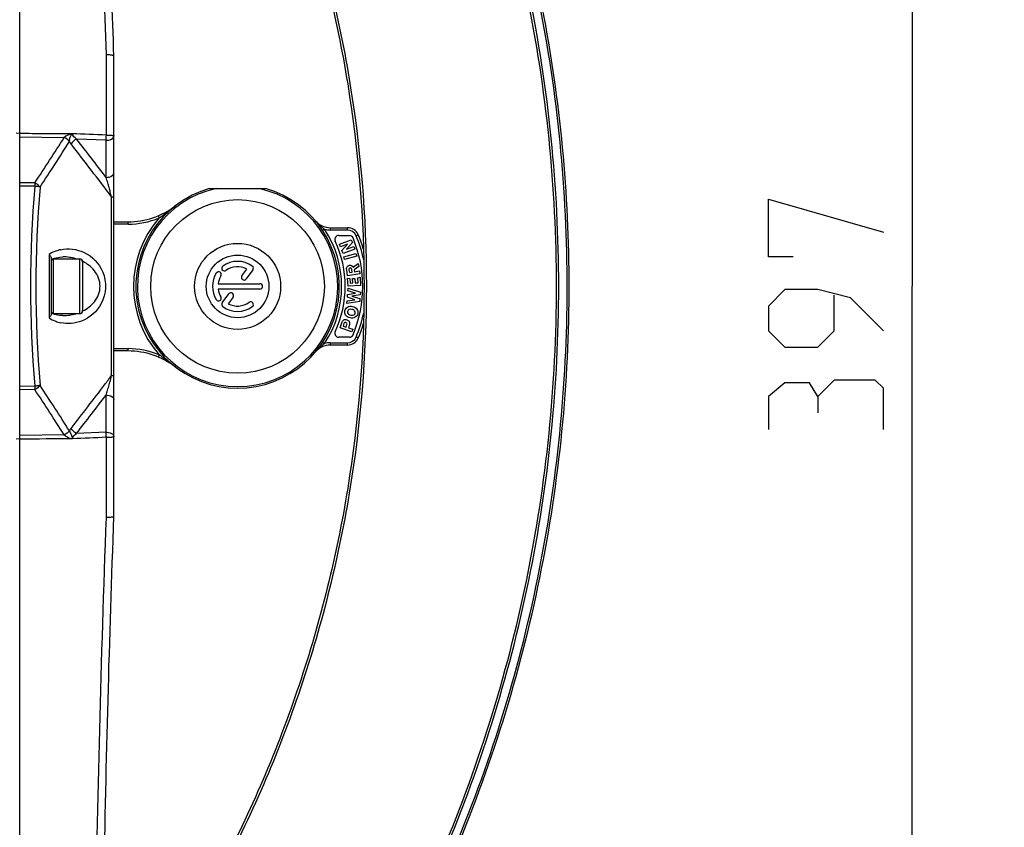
# Model space of a CAD drawing. Header units: millimetres. Extents: x 0 to 420, y -341 to 792.
# Tile 35 of 256: x 90 to 112, y 81 to 98. Entities that reach past the tile are written whole.
import ezdxf

# ---------------------------------------------------------------- set-up
doc = ezdxf.new("R2010")
doc.units = ezdxf.units.MM
doc.header["$LTSCALE"] = 23.1
doc.layers.get('0').update_dxf_attribs({"linetype": 'CONTINUOUS'})
doc.layers.add('DIM_PILOTEES', color=7, linetype='CONTINUOUS')
doc.styles.get("Standard").update_dxf_attribs({"font": 'txt', "width": 0.7})
doc.dimstyles.new('DIMSTYLE_6', dxfattribs={"dimtxt": 2.5, "dimasz": 3.5, "dimexe": 2, "dimexo": 0, "dimtad": 1, "dimlfac": 5.882353, "dimdsep": 46, "dimtxsty": 'Standard', "dimblk": '_FILLED', "dimblk1": '_FILLED', "dimblk2": '_FILLED', "dimcen": 0.09, "dimazin": 2, "dimtp": 0.5, "dimtm": 0.5, "dimtfac": 1, "dimtofl": 0, "dimtmove": 0, "dimatfit": 3, "dimldrblk": '_FILLED', "dimfxl": 0, "dimtolj": 1, "dimarcsym": 0})

# ---------------------------------------------------------------- blocks, each defined once
blk = doc.blocks.new('_FILLED')
at = {"color": 0, "linetype": 'ByBlock'}
blk.add_solid([(0, 0), (-1, 0.1429), (-1, -0.1429)], dxfattribs=at)
blk = doc.blocks.new('*D12')
at = {"layer": 'DIM_PILOTEES', "color": 2, "linetype": 'Continuous'}
for p, q in [((89.055, 126.339), (111.794, 126.339)), ((109.794, 126.339), (109.794, 92.594)), ((109.794, 58.849), (109.794, 92.594)), ((89.055, 58.849), (111.794, 58.849))]:
    blk.add_line(p, q, dxfattribs=at)
at = {"layer": 'DIM_PILOTEES', "color": 2, "linetype": 'Continuous', "xscale": 3.5, "yscale": 3.5, "zscale": 3.5}
for p, rotation in [((109.794, 126.339), 90), ((109.794, 58.849), 270)]:
    blk.add_blockref('_FILLED', p, dxfattribs=dict(at, rotation=rotation))
at = {"layer": 'DIM_PILOTEES', "color": 2, "linetype": 'Continuous', "insert": (106.669, 92.34), "char_height": 2.5, "width": 8.57143, "attachment_point": 2, "rotation": 90, "line_spacing_factor": 0.9}
blk.add_mtext('{\\ftxt;\\W0.0001;\\H0.0001;\\~}{\\ftxt;\\W2.2857142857;\\H2.5; }{\\ftxt;\\W0.0001;\\H0.0001;\\~}', dxfattribs=at)

msp = doc.modelspace()

# ---------------------------------------------------------------- linework, layer by layer
at = {"color": 7, "linetype": 'Continuous'}
for p, q in [((90.4149, 57.0063), (90.4149, 128.1813)), ((92.2908, 95.8758), (92.2908, 97.617)), ((92.4549, 87.5915), (92.4549, 97.5961)), ((90.4149, 95.9106), (90.3306, 95.9188)), ((90.4149, 95.8362), (91.3747, 95.8242)), ((92.2849, 95.7626), (91.6441, 95.7909)), ((92.2849, 94.9573), (92.2849, 95.7626)), ((90.7362, 94.8378), (90.4149, 94.842)), ((90.7362, 94.7643), (90.4149, 94.7686)), ((92.4055, 90.6544), (92.4055, 94.5332)), ((94.5338, 94.7149), (95.7479, 94.7149)), ((93.7801, 94.3314), (93.788, 94.3375)), ((93.7801, 94.3314), (93.7809, 94.3321)), ((93.788, 94.3375), (93.7959, 94.3435)), ((93.7911, 94.3399), (93.7932, 94.3415)), ((93.4185, 94.1246), (93.4382, 94.0776)), ((92.4549, 93.9924), (92.7612, 93.9924)), ((92.7612, 93.9414), (92.4549, 93.9414)), ((92.7612, 93.9414), (92.7612, 93.9924)), ((96.8294, 94.0157), (96.8326, 94.012)), ((97.0315, 93.83), (96.9888, 93.802)), ((97.1541, 93.8649), (97.5281, 93.8649)), ((97.1541, 93.8649), (97.1541, 93.8139)), ((97.5281, 93.8139), (97.1541, 93.8139)), ((97.3382, 93.6949), (97.5704, 93.6949)), ((97.5281, 93.8139), (97.5281, 93.8649)), ((97.7626, 93.7101), (97.7157, 93.6901)), ((97.3568, 93.5068), (97.6111, 93.6031)), ((97.3775, 93.4521), (97.3568, 93.5068)), ((97.527, 93.5087), (97.3775, 93.4521)), ((97.4082, 93.3709), (97.527, 93.5087)), ((97.6348, 93.5406), (97.509, 93.395)), ((97.509, 93.395), (97.6672, 93.455)), ((97.6111, 93.6031), (97.6348, 93.5406)), ((97.6672, 93.455), (97.6879, 93.4004)), ((91.0455, 93.2831), (91.0455, 91.9045)), ((97.4335, 93.3041), (97.4082, 93.3709)), ((97.6879, 93.4004), (97.4335, 93.3041)), ((97.4499, 93.2334), (97.7117, 93.307)), ((97.7281, 93.2489), (97.4662, 93.1753)), ((97.7117, 93.307), (97.7281, 93.2489)), ((91.0949, 93.1791), (91.1682, 93.206)), ((91.0949, 93.2011), (91.0949, 91.9865)), ((91.0949, 93.1488), (91.1348, 93.1888)), ((91.1348, 93.1888), (91.7069, 93.1888)), ((91.1348, 93.1888), (91.1348, 91.9988)), ((91.7069, 93.1888), (91.7069, 91.9988)), ((91.7749, 93.1208), (91.7749, 92.0668)), ((97.4662, 93.1753), (97.4499, 93.2334)), ((97.6546, 93.0064), (97.7638, 93.09)), ((97.7638, 93.09), (97.7743, 93.0244)), ((95.2365, 92.8206), (95.3426, 92.9667)), ((95.4735, 92.9486), (95.3307, 92.7521)), ((97.5314, 92.8212), (97.5113, 92.9463)), ((97.8, 92.8643), (97.5314, 92.8212)), ((97.5605, 92.9501), (97.5702, 92.8897)), ((97.5702, 92.8897), (97.6304, 92.8994)), ((97.6304, 92.8994), (97.621, 92.9583)), ((97.7743, 93.0244), (97.6732, 92.9463)), ((97.6732, 92.9463), (97.6796, 92.9066)), ((97.6796, 92.9066), (97.7903, 92.9243)), ((97.7903, 92.9243), (97.8, 92.8643)), ((94.7174, 92.6482), (95.6266, 92.6482)), ((97.5316, 92.7693), (97.5818, 92.7628)), ((97.541, 92.598), (97.5316, 92.7693)), ((97.8126, 92.6128), (97.541, 92.598)), ((97.5818, 92.7628), (97.5874, 92.6611)), ((97.5874, 92.6611), (97.644, 92.6642)), ((97.6389, 92.7581), (97.6885, 92.7608)), ((97.644, 92.6642), (97.6389, 92.7581)), ((97.6885, 92.7608), (97.6936, 92.6669)), ((97.6936, 92.6669), (97.7596, 92.6705)), ((97.7539, 92.7749), (97.8031, 92.787)), ((97.7596, 92.6705), (97.7539, 92.7749)), ((97.8031, 92.787), (97.8126, 92.6128)), ((95.6266, 92.5316), (94.7174, 92.5316)), ((94.8082, 92.2312), (94.951, 92.4277)), ((97.527, 92.3523), (97.5314, 92.4144)), ((97.5314, 92.4144), (97.7021, 92.4416)), ((97.5369, 92.4914), (97.541, 92.5479)), ((97.7021, 92.4416), (97.5369, 92.4914)), ((97.541, 92.5479), (97.8077, 92.4649)), ((97.8034, 92.4047), (97.6251, 92.3769)), ((97.8077, 92.4649), (97.8034, 92.4047)), ((95.0453, 92.3592), (94.9391, 92.2131)), ((97.5175, 92.2193), (97.5215, 92.2756)), ((97.7933, 92.2633), (97.5175, 92.2193)), ((97.5215, 92.2756), (97.6901, 92.3014)), ((97.6901, 92.3014), (97.527, 92.3523)), ((97.6251, 92.3769), (97.7977, 92.3236)), ((97.7977, 92.3236), (97.7933, 92.2633)), ((91.0949, 92.0387), (91.1348, 91.9988)), ((91.1646, 91.9827), (91.0949, 92.0085)), ((91.1348, 91.9988), (91.7069, 91.9988)), ((97.3663, 91.6876), (97.404, 91.7996)), ((97.4508, 91.7829), (97.4327, 91.7289)), ((97.4997, 91.7064), (97.5174, 91.7591)), ((97.5708, 91.7618), (97.5468, 91.6905)), ((97.624, 91.6008), (97.3663, 91.6876)), ((97.4327, 91.7289), (97.4997, 91.7064)), ((97.5468, 91.6905), (97.6433, 91.658)), ((97.6433, 91.658), (97.624, 91.6008)), ((96.9888, 91.3778), (97.0315, 91.3498)), ((97.1541, 91.3659), (97.5281, 91.3659)), ((97.1541, 91.3659), (97.1541, 91.3149)), ((97.5704, 91.4849), (97.3382, 91.4849)), ((97.5281, 91.3149), (97.5281, 91.3659)), ((97.7626, 91.4697), (97.7157, 91.4897)), ((92.4549, 91.2384), (92.7612, 91.2384)), ((92.7612, 91.1874), (92.4549, 91.1874)), ((92.7612, 91.1874), (92.7612, 91.2384)), ((93.4382, 91.1022), (93.4185, 91.0552)), ((96.8338, 91.1692), (96.8294, 91.1641)), ((97.5281, 91.3149), (97.1541, 91.3149)), ((90.7362, 90.4232), (90.4149, 90.419)), ((90.7362, 90.3498), (90.4149, 90.3455)), ((92.2849, 89.425), (92.2849, 90.2302)), ((92.2849, 89.425), (91.6441, 89.3967)), ((90.4149, 89.2769), (90.3306, 89.2688)), ((91.3747, 89.3634), (90.4149, 89.3514)), ((92.2908, 87.5706), (92.2908, 89.3118))]:
    msp.add_line(p, q, dxfattribs=at)
for points in [[(91.1682, 93.206), (91.2771, 93.2277), (91.3437, 93.2313)], [(91.3437, 91.9563), (91.274, 91.9602), (91.1646, 91.9827)]]:
    msp.add_lwpolyline(points, dxfattribs=at)
for radius in [1.8853, 0.935, 0.68]:
    msp.add_circle((95.1409, 92.5899), radius, dxfattribs=at)
for centre, radius, start, end in [((46.7727, 123.9984), 52.7554, 326.444, 327.72024), ((87.6729, 96.061), 4.6216, 356.29725, 357.70266), ((46.7713, 123.8839), 52.8388, 326.53547, 327.81078), ((91.8428, 95.933), 0.4056, 209.10399, 218.0651), ((29.3834, 47.1007), 78.8773, 36.966325, 38.018977), ((28.4856, 46.576), 80.0694, 37.174385, 37.926731), ((84.8452, 92.5935), 7.8061, 16.71402, 17.62683), ((116.5041, 92.5938), 25.8592, 175.18508, 184.81492), ((116.2208, 92.5938), 25.4612, 175.14774, 184.85226), ((85.022, 92.6447), 7.6221, 15.91376, 16.72729), ((86.2141, 92.9835), 6.3828, 15.08914, 15.92358), ((95.1409, 92.5899), 2.21, 105.94237, 74.05763), ((95.1409, 92.5899), 2.176, 102.42926, 77.57074), ((92.7612, 95.6924), 1.7, 269.99999, 306.95866), ((92.7612, 95.6924), 1.7, 307.06413, 307.48824), ((92.7605, 95.6962), 1.7548, 270.02483, 292.72034), ((95.1409, 92.5899), 2.261, 138.85458, 221.14502), ((97.1541, 94.2899), 0.425, 220.17777, 270), ((97.5102, 94.5908), 0.8911, 220.50323, 220.90143), ((97.5271, 94.6054), 0.9135, 220.90054, 222.35456), ((98.1742, 95.3409), 1.8935, 229.70521, 230.49349), ((95.1409, 92.5899), 2.261, 326.73824, 33.26176), ((97.1541, 94.2899), 0.476, 255.06529, 270), ((97.3382, 93.6099), 0.085, 90, 204.90106), ((97.5281, 93.6099), 0.255, 23.13595, 90), ((97.5281, 93.6099), 0.204, 23.13595, 90), ((97.5704, 93.6099), 0.085, 22.77397, 90), ((95.1409, 92.5899), 2.8, 11.96019, 23.13595), ((95.1409, 92.5899), 2.851, 16.3319, 23.13595), ((95.1409, 92.5899), 2.3375, 335.09894, 24.90106), ((95.1409, 92.5899), 2.72, 337.22603, 22.77397), ((91.4636, 92.6213), 0.7827, 110.35325, 122.2852), ((91.4635, 92.6198), 0.7841, 101.98684, 110.31011), ((91.7069, 93.1208), 0.068, 0, 90), ((94.8554, 92.9829), 0.0583, 126, 306), ((95.1409, 92.5899), 0.544, 54, 126), ((95.4264, 92.9829), 0.0583, 324, 54), ((95.1409, 92.5899), 0.544, 148, 212), ((94.729, 92.8473), 0.0583, 328, 148), ((95.1409, 92.5899), 0.4274, 148, 172.16419), ((95.1409, 92.5899), 0.4274, 61.83581, 126), ((95.2836, 92.7863), 0.0583, 144, 324), ((70.581, 92.5938), 31.7629, 359.36668, 0.63316), ((95.6266, 92.5899), 0.0583, 270, 90), ((95.1409, 92.5899), 0.4274, 187.83581, 212), ((94.9981, 92.3934), 0.0583, 324, 144), ((94.729, 92.3325), 0.0583, 212, 32), ((94.8554, 92.1969), 0.0583, 144, 234), ((95.1409, 92.5899), 0.4274, 241.83581, 306), ((95.4264, 92.1969), 0.0583, 306, 126), ((91.7069, 92.0668), 0.068, 270, 360), ((95.1409, 92.5899), 0.544, 234, 306), ((95.1409, 92.5899), 2.8, 336.86405, 348.02966), ((90.8598, 92.1041), 0.2726, 312.93561, 315.95551), ((91.4636, 92.5663), 0.7828, 237.71464, 249.71445), ((91.4635, 92.5678), 0.7841, 249.75774, 258.03117), ((95.1409, 92.5899), 2.851, 336.86405, 343.64202), ((97.3382, 91.5699), 0.085, 155.09894, 270), ((97.5704, 91.5699), 0.085, 270, 337.22603), ((97.1541, 90.8899), 0.476, 90, 104.93471), ((97.5281, 91.5699), 0.204, 270, 336.86405), ((97.5281, 91.5699), 0.255, 270, 336.86405), ((92.7612, 89.4874), 1.751, 67.25529, 90), ((92.7612, 89.4874), 1.7, 52.51176, 90.00001), ((97.1541, 90.8899), 0.425, 90, 139.82224), ((97.5128, 90.5869), 0.8945, 138.46165, 139.38554), ((98.7127, 89.1947), 2.733, 129.86426, 130.05999), ((32.3615, 135.829), 75.14, 322.850944, 323.043758), ((85.9075, 92.2901), 6.7013, 344.06562, 344.60617), ((46.7728, 61.1892), 52.7552, 32.27977, 33.556), ((46.7713, 61.3037), 52.8388, 32.1892, 33.46451), ((28.7205, 138.5992), 79.7151, 321.984424, 322.844263), ((84.8588, 92.5898), 7.7919, 342.37308, 343.18268), ((84.9743, 92.5567), 7.6718, 343.1694, 344.06419), ((28.4863, 138.6111), 80.0685, 322.073264, 322.825619), ((91.8458, 89.2525), 0.4092, 141.97504, 150.85615), ((87.6729, 89.1266), 4.6216, 2.29734, 3.70275)]:
    msp.add_arc(centre, radius, start, end, dxfattribs=at)
for points, knots in [([(92.2622, 69.7742), (93.0324, 70.4958), (94.5007, 72.0227), (96.4563, 74.5307), (98.1482, 77.234), (100.0282, 81.0586), (101.6346, 86.1825), (102.2841, 92.5941), (101.6345, 99.0057), (100.028, 104.1296), (98.1479, 107.9541), (96.4559, 110.6574), (94.5003, 113.1653), (93.032, 114.6922), (92.2618, 115.4138)], [0, 0, 0, 0, 0.0620508, 0.1242741, 0.1866613, 0.2491971, 0.3744614, 0.5000009, 0.6255404, 0.7508046, 0.8133404, 0.8757276, 0.9379505, 1, 1, 1, 1]), ([(92.2634, 69.7145), (93.0371, 70.4371), (94.5123, 71.9664), (96.4772, 74.4794), (98.1774, 77.1892), (100.0667, 81.0238), (101.6812, 86.1626), (102.334, 92.594), (101.6811, 99.0254), (100.0665, 104.1642), (98.1772, 107.9988), (96.477, 110.7085), (94.5121, 113.2215), (93.0369, 114.7507), (92.2631, 115.4733)], [0, 0, 0, 0, 0.0620495, 0.1242719, 0.1866586, 0.2491946, 0.3744596, 0.5000009, 0.6255422, 0.7508071, 0.813343, 0.8757298, 0.9379518, 1, 1, 1, 1]), ([(92.2682, 69.5485), (93.0359, 70.2539), (94.5017, 71.747), (96.4619, 74.2016), (98.1675, 76.8499), (100.0778, 80.601), (101.7456, 85.6358), (102.5052, 91.9564), (101.9981, 98.3036), (100.5326, 103.4036), (98.7736, 107.2316), (97.1751, 109.9494), (95.3144, 112.4844), (93.9095, 114.0379), (93.1705, 114.7751)], [0, 0, 0, 0, 0.0620255, 0.1242215, 0.1865806, 0.2490888, 0.3743085, 0.4998217, 0.6253624, 0.7506603, 0.8132227, 0.8756435, 0.9379059, 1, 1, 1, 1]), ([(102.342, 92.9448), (102.3195, 94.9756), (101.8833, 99.0392), (100.0789, 104.8799), (97.1957, 110.246), (94.6161, 113.3796), (93.1922, 114.7971)], [0, 0, 0, 0, 0.2511714, 0.501817, 0.7515187, 1, 1, 1, 1]), ([(92.2908, 97.617), (92.2529, 98.6671), (92.12, 102.7015), (92.0438, 106.738), (92.0366, 109.7238)], [0, 0, 0, 0, 0.2603106, 1, 1, 1, 1]), ([(92.2047, 109.317), (93.1243, 108.1421), (94.7716, 105.6272), (96.5819, 101.4951), (97.6895, 97.1083), (98.0621, 92.5931), (97.6893, 88.0779), (96.5815, 83.6912), (94.7709, 79.5591), (93.1235, 77.0444), (92.2038, 75.8695)], [0, 0, 0, 0, 0.1244239, 0.2493218, 0.3745687, 0.5000002, 0.6254317, 0.7506785, 0.8755762, 1, 1, 1, 1]), ([(92.394, 108.9798), (93.2766, 107.8197), (94.856, 105.3444), (96.5899, 101.2937), (97.6501, 97.0039), (98.0065, 92.5938), (97.6501, 88.1837), (96.5899, 83.8939), (94.856, 79.8432), (93.2766, 77.3679), (92.394, 76.2078)], [0, 0, 0, 0, 0.1244369, 0.249338, 0.3745792, 0.5, 0.6254208, 0.750662, 0.8755631, 1, 1, 1, 1]), ([(92.4549, 97.5957), (92.4221, 98.4992), (92.3047, 101.9987), (92.2297, 105.4998), (92.2088, 108.0971)], [0, 0, 0, 0, 0.2582059, 1, 1, 1, 1]), ([(92.4076, 97.6113), (92.3993, 97.6125), (92.3606, 97.617), (92.3215, 97.6174), (92.2908, 97.617)], [0, 0, 0, 0, 0.2136491, 1, 1, 1, 1]), ([(92.4549, 97.5954), (92.455, 97.6054), (92.4283, 97.6076), (92.4143, 97.6104), (92.4076, 97.6113)], [0, 0, 0, 0, 0.5941102, 1, 1, 1, 1]), ([(90.4149, 95.9177), (90.5938, 95.9155), (90.9515, 95.9075), (91.3093, 95.9136), (91.4882, 95.9114)], [0, 0, 0, 0, 0.500011, 1, 1, 1, 1]), ([(91.547, 95.9055), (91.5334, 95.9057), (91.5116, 95.8935), (91.4983, 95.9103), (91.4961, 95.9149)], [0, 0, 0, 0, 0.7255957, 1, 1, 1, 1]), ([(92.2849, 95.7626), (92.3031, 95.7626), (92.3624, 95.7678), (92.4308, 95.796), (92.449, 95.8348)], [0, 0, 0, 0, 0.2985515, 1, 1, 1, 1]), ([(92.2908, 95.8758), (92.3296, 95.8756), (92.386, 95.8757), (92.4311, 95.8669), (92.4549, 95.8646), (92.4549, 95.8601)], [0, 0, 0, 0, 0.702241, 0.9172204, 1, 1, 1, 1]), ([(92.449, 95.8348), (92.4509, 95.8388), (92.4538, 95.8471), (92.4549, 95.8558), (92.4549, 95.8601)], [0, 0, 0, 0, 0.5101216, 1, 1, 1, 1]), ([(92.2849, 94.9573), (92.3067, 94.9573), (92.3707, 94.9623), (92.4549, 95.0087), (92.4549, 95.0548)], [0, 0, 0, 0, 0.3209535, 1, 1, 1, 1]), ([(90.8509, 94.7475), (90.8427, 94.7493), (90.8048, 94.757), (90.7664, 94.7617), (90.7362, 94.7643)], [0, 0, 0, 0, 0.2159678, 1, 1, 1, 1]), ([(92.4055, 94.5332), (92.4114, 94.5328), (92.4273, 94.5314), (92.4441, 94.5317), (92.4534, 94.5277)], [0, 0, 0, 0, 0.3698843, 1, 1, 1, 1]), ([(92.4534, 94.5277), (92.4538, 94.5275), (92.4544, 94.5273), (92.4549, 94.5267), (92.4549, 94.5265)], [0, 0, 0, 0, 0.6347721, 1, 1, 1, 1]), ([(93.4383, 94.0776), (93.4666, 94.0975), (93.582, 94.1803), (93.6949, 94.2662), (93.7801, 94.3314)], [0, 0, 0, 0, 0.2442804, 1, 1, 1, 1]), ([(91.0455, 93.2831), (91.0528, 93.2763), (91.0747, 93.2535), (91.0949, 93.2234), (91.0949, 93.2011)], [0, 0, 0, 0, 0.3079687, 1, 1, 1, 1]), ([(91.3007, 93.3869), (91.467, 93.4222), (91.8599, 93.3758), (92.3116, 92.9083), (92.2812, 92.2079), (91.9307, 91.9056), (91.7522, 91.8371)], [0, 0, 0, 0, 0.2164555, 0.4658483, 0.7566463, 1, 1, 1, 1]), ([(91.7792, 92.0571), (91.875, 92.1054), (92.0631, 92.2446), (92.2028, 92.5938), (92.0631, 92.943), (91.875, 93.0822), (91.7792, 93.1304)], [0, 0, 0, 0, 0.2364878, 0.4999973, 0.7635096, 1, 1, 1, 1]), ([(92.2686, 69.5088), (93.8275, 70.9356), (96.6622, 74.1338), (99.8424, 79.704), (101.8371, 85.8258), (102.3183, 90.1047), (102.342, 92.2427)], [0, 0, 0, 0, 0.2483534, 0.4980206, 0.7487205, 1, 1, 1, 1]), ([(91.0949, 91.9865), (91.0949, 91.9809), (91.0895, 91.9533), (91.0711, 91.9305), (91.0558, 91.9146)], [0, 0, 0, 0, 0.2012267, 1, 1, 1, 1]), ([(93.7959, 90.8363), (93.7661, 90.8592), (93.648, 90.9493), (93.5291, 91.0384), (93.4382, 91.1022)], [0, 0, 0, 0, 0.2529011, 1, 1, 1, 1]), ([(92.4055, 90.6544), (92.4114, 90.6547), (92.4273, 90.6562), (92.4441, 90.6559), (92.4534, 90.6599)], [0, 0, 0, 0, 0.369884, 1, 1, 1, 1]), ([(92.4534, 90.6599), (92.4538, 90.66), (92.4544, 90.6603), (92.4549, 90.6609), (92.4549, 90.6611)], [0, 0, 0, 0, 0.6347729, 1, 1, 1, 1]), ([(90.7362, 90.4232), (90.7363, 90.4054), (90.7366, 90.3832), (90.7361, 90.3611), (90.7359, 90.3568)], [0, 0, 0, 0, 0.8071323, 1, 1, 1, 1]), ([(90.8509, 90.4401), (90.8427, 90.4382), (90.8048, 90.4306), (90.7664, 90.4259), (90.7362, 90.4232)], [0, 0, 0, 0, 0.2159677, 1, 1, 1, 1]), ([(92.2849, 90.2302), (92.3067, 90.2302), (92.3707, 90.2253), (92.4549, 90.1789), (92.4549, 90.1327)], [0, 0, 0, 0, 0.3209535, 1, 1, 1, 1]), ([(91.4884, 89.4518), (91.5007, 89.4243), (91.5198, 89.383), (91.5463, 89.3273), (91.5495, 89.2958), (91.5556, 89.2815)], [0, 0, 0, 0, 0.4930527, 0.7464231, 1, 1, 1, 1]), ([(92.2849, 89.425), (92.3031, 89.425), (92.3624, 89.4198), (92.4308, 89.3916), (92.449, 89.3528)], [0, 0, 0, 0, 0.2985522, 1, 1, 1, 1]), ([(91.3747, 89.3634), (91.3993, 89.3446), (91.4532, 89.3141), (91.5125, 89.2834), (91.5446, 89.2839)], [0, 0, 0, 0, 0.4908399, 1, 1, 1, 1]), ([(92.2908, 89.3118), (92.3296, 89.3119), (92.386, 89.3119), (92.4311, 89.3206), (92.4549, 89.3229), (92.4549, 89.3275)], [0, 0, 0, 0, 0.7022408, 0.9172203, 1, 1, 1, 1]), ([(92.449, 89.3528), (92.4509, 89.3488), (92.4538, 89.3405), (92.4549, 89.3318), (92.4549, 89.3275)], [0, 0, 0, 0, 0.510121, 1, 1, 1, 1]), ([(92.0366, 75.4647), (92.0389, 76.4239), (92.0705, 80.4601), (92.1797, 84.4954), (92.2908, 87.5706)], [0, 0, 0, 0, 0.2376325, 1, 1, 1, 1]), ([(92.2088, 77.0938), (92.2156, 77.9347), (92.2592, 81.4349), (92.3584, 84.9342), (92.4549, 87.5919)], [0, 0, 0, 0, 0.2402498, 1, 1, 1, 1]), ([(92.4076, 87.5763), (92.3993, 87.5751), (92.3606, 87.5706), (92.3215, 87.5702), (92.2908, 87.5706)], [0, 0, 0, 0, 0.2136473, 1, 1, 1, 1]), ([(92.4549, 87.5922), (92.455, 87.5822), (92.4283, 87.58), (92.4143, 87.5772), (92.4076, 87.5763)], [0, 0, 0, 0, 0.5941089, 1, 1, 1, 1])]:
    msp.add_open_spline(points, degree=3, knots=knots, dxfattribs=at)
for points in [[(91.5386, 95.9038), (91.4789, 95.8924), (91.423, 95.861), (91.3747, 95.8242)], [(91.4884, 95.7357), (91.4594, 95.774), (91.4185, 95.8044), (91.3747, 95.8242)], [(91.4882, 95.7362), (91.4889, 95.7972), (91.5087, 95.8673), (91.5556, 95.9064)], [(92.2908, 95.8758), (92.0429, 95.8868), (91.7949, 95.8945), (91.547, 95.9055)], [(91.6441, 95.7909), (91.6027, 95.8174), (91.558, 95.8594), (91.5551, 95.9084)], [(91.6441, 95.7909), (91.5963, 95.7659), (91.5523, 95.7286), (91.5235, 95.683)], [(90.7362, 94.8378), (90.7364, 94.8141), (90.7365, 94.7904), (90.7359, 94.7668)], [(90.8509, 94.7475), (90.8218, 94.7865), (90.7804, 94.8175), (90.7362, 94.8378)], [(92.4055, 94.5332), (92.3965, 94.5706), (92.3869, 94.6079), (92.3768, 94.6451)], [(96.852, 93.99), (96.8823, 93.9567), (96.9154, 93.9258), (96.9497, 93.8967)], [(96.9697, 93.88), (96.9901, 93.8631), (97.0106, 93.8463), (97.0315, 93.83)], [(91.6282, 93.1902), (91.5364, 93.2175), (91.4396, 93.2313), (91.3437, 93.2313)], [(97.5213, 93.0168), (97.5325, 93.0356), (97.5497, 93.047), (97.5729, 93.0507)], [(97.5729, 93.0507), (97.5888, 93.0532), (97.6034, 93.0517), (97.6167, 93.0463)], [(97.6167, 93.0463), (97.6341, 93.0391), (97.6467, 93.0259), (97.6546, 93.0064)], [(97.5113, 92.9463), (97.5068, 92.9744), (97.5102, 92.9979), (97.5213, 93.0168)], [(97.5649, 92.9754), (97.5604, 92.9683), (97.559, 92.9597), (97.5605, 92.9501)], [(97.5841, 92.9882), (97.5757, 92.9868), (97.5693, 92.9826), (97.5649, 92.9754)], [(97.6086, 92.9825), (97.602, 92.9878), (97.5939, 92.9897), (97.5841, 92.9882)], [(97.621, 92.9583), (97.6193, 92.9689), (97.6151, 92.977), (97.6086, 92.9825)], [(91.3437, 91.9563), (91.4396, 91.9563), (91.5364, 91.9701), (91.6282, 91.9974)], [(97.4887, 91.9624), (97.4695, 91.9905), (97.4635, 92.0226), (97.4711, 92.0583)], [(97.4711, 92.0583), (97.4787, 92.094), (97.4972, 92.121), (97.5264, 92.139)], [(97.5852, 91.9034), (97.5414, 91.9127), (97.5093, 91.9323), (97.4887, 91.9624)], [(97.5291, 92.046), (97.5249, 92.0263), (97.529, 92.0093), (97.5413, 91.9954)], [(97.5264, 92.139), (97.5572, 92.1581), (97.5946, 92.163), (97.6384, 92.1537)], [(97.5609, 92.0873), (97.5439, 92.0795), (97.5333, 92.0657), (97.5291, 92.046)], [(97.5413, 91.9954), (97.5538, 91.9813), (97.5728, 91.9716), (97.5985, 91.9661)], [(97.625, 92.0909), (97.5993, 92.0964), (97.5779, 92.0951), (97.5609, 92.0873)], [(97.5985, 91.9661), (97.6245, 91.9606), (97.646, 91.9617), (97.6633, 91.9695)], [(97.6826, 92.0617), (97.6702, 92.0756), (97.651, 92.0854), (97.625, 92.0909)], [(97.6384, 92.1537), (97.6814, 92.1445), (97.7134, 92.1249), (97.7343, 92.0947)], [(97.6633, 91.9695), (97.6807, 91.9773), (97.6914, 91.991), (97.6955, 92.0106)], [(97.6955, 92.0106), (97.6997, 92.0303), (97.6954, 92.0473), (97.6826, 92.0617)], [(97.7526, 91.9985), (97.7451, 91.9628), (97.7267, 91.9358), (97.6976, 91.918)], [(97.7343, 92.0947), (97.7542, 92.066), (97.7602, 92.0339), (97.7526, 91.9985)], [(91.7522, 91.8371), (91.6113, 91.783), (91.4485, 91.7694), (91.3009, 91.8007)], [(97.404, 91.7996), (97.4137, 91.8285), (97.4288, 91.8489), (97.4489, 91.861)], [(97.4489, 91.861), (97.469, 91.873), (97.4914, 91.875), (97.5162, 91.8667)], [(97.4682, 91.8052), (97.4603, 91.8011), (97.4545, 91.7937), (97.4508, 91.7829)], [(97.4954, 91.8063), (97.4851, 91.8098), (97.476, 91.8093), (97.4682, 91.8052)], [(97.5165, 91.7879), (97.5124, 91.7967), (97.5054, 91.8029), (97.4954, 91.8063)], [(97.5162, 91.8667), (97.5385, 91.8591), (97.5551, 91.8451), (97.5658, 91.8247)], [(97.5174, 91.7591), (97.5209, 91.7694), (97.5207, 91.779), (97.5165, 91.7879)], [(97.5658, 91.8247), (97.5764, 91.8043), (97.5781, 91.7834), (97.5708, 91.7618)], [(97.6976, 91.918), (97.6665, 91.8989), (97.6292, 91.894), (97.5852, 91.9034)], [(97.0315, 91.3498), (97.0073, 91.3315), (96.9841, 91.3119), (96.9609, 91.2925)], [(96.9537, 91.2865), (96.9146, 91.2536), (96.8771, 91.2184), (96.8433, 91.1801)], [(92.3683, 90.5112), (92.3814, 90.5588), (92.394, 90.6065), (92.4055, 90.6544)], [(90.8509, 90.4401), (90.8218, 90.4011), (90.7804, 90.3701), (90.7362, 90.3498)], [(91.4884, 89.4518), (91.4594, 89.4136), (91.4184, 89.3833), (91.3748, 89.3634)], [(91.6441, 89.3967), (91.5963, 89.4217), (91.5523, 89.459), (91.5235, 89.5046)], [(91.5557, 89.2792), (91.5587, 89.3281), (91.6028, 89.3703), (91.6441, 89.3967)], [(91.5555, 89.2816), (91.1753, 89.2769), (90.7951, 89.2746), (90.4149, 89.2698)], [(92.2908, 89.3118), (92.0457, 89.3009), (91.8005, 89.2925), (91.5555, 89.2816)]]:
    msp.add_open_spline(points, degree=3, dxfattribs=at)
at = {"layer": 'DIM_PILOTEES', "color": 2, "linetype": 'Continuous'}
for points in [[(107.2048, 93.233), (106.6691, 93.233), (106.6691, 94.483), (109.1691, 93.7688)], [(109.1691, 91.6259), (108.4548, 92.3402), (107.7405, 92.5188), (107.0263, 92.5188), (106.6691, 92.1616), (106.6691, 91.6259), (107.0263, 91.2688), (107.7405, 91.2688), (108.0977, 91.6259), (108.0977, 92.3997)], [(107.7405, 90.1973), (107.562, 90.495), (107.0263, 90.495), (106.6691, 90.1973), (106.6691, 89.4831)], [(109.1691, 89.4831), (109.1691, 90.3759), (108.9906, 90.5545), (108.0977, 90.5545), (107.7405, 90.1973), (107.7405, 89.8402)]]:
    msp.add_lwpolyline(points, dxfattribs=at)

# ---------------------------------------------------------------- dimensions: what is measured, and where the dimension line sits
dim = msp.add_linear_dim(base=(109.7941, 58.8488), p1=(89.0549, 126.3388), p2=(89.0549, 58.8488), angle=270, text='{\\ftxt;\\W0.0001;\\H0.0001;\\~}{\\ftxt;\\W2.2857142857;\\H2.5; }{\\ftxt;\\W0.0001;\\H0.0001;\\~}', dimstyle='DIMSTYLE_6', dxfattribs=at)
dim.commit()
dim.dimension.update_dxf_attribs({"geometry": '*D12', "text_midpoint": (109.7941, 91.983), "dimtype": 160})

doc.saveas('drawing.dxf')
